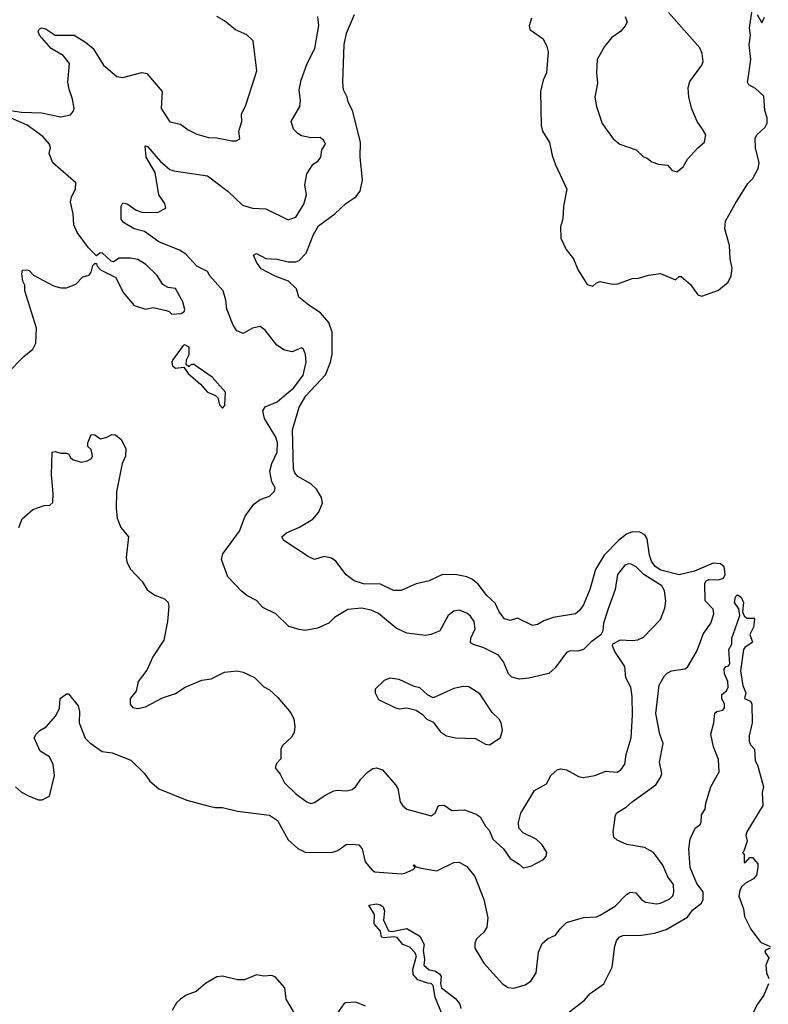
# Model space of a CAD drawing. Extents: x 2293139 to 2515392, y 824115 to 1006937.
# Tile 80 of 256: x 2345285 to 2349269, y 912977 to 918218. Entities that reach past the tile are written whole.
import ezdxf

# ---------------------------------------------------------------- set-up
doc = ezdxf.new("R2010")
doc.units = 0

msp = doc.modelspace()

# ---------------------------------------------------------------- linework, layer by layer
at = {"layer": '0CON10XD'}
for points in [[(2348009.2, 918225), (2347996.5, 918185), (2347999.6, 918165), (2348070.8, 918115), (2348090.8, 918075), (2348097, 918047), (2348088.6, 917935), (2348070.5, 917895), (2348056.2, 917835), (2348061.2, 917655), (2348067.3, 917625), (2348104.7, 917564.7), (2348118.5, 917495), (2348137.5, 917445), (2348197.1, 917315), (2348179.5, 917225), (2348175, 917157.5), (2348163.5, 917115), (2348165.6, 917055), (2348194.2, 916995), (2348232, 916945), (2348255, 916887.5), (2348305, 916807.5), (2348335, 916800), (2348355, 916816.7), (2348375, 916823.3), (2348439.5, 916810.5), (2348468.3, 916811.7), (2348545, 916840), (2348578.3, 916841.7), (2348631.7, 916858.3), (2348695, 916866.7), (2348775, 916832.5), (2348795, 916850), (2348805, 916850), (2348855, 916807.5), (2348895, 916752.5), (2348915, 916746.7), (2349005, 916778), (2349055, 916820), (2349071.4, 916855), (2349077.5, 916895), (2349065.9, 916944.1), (2349062.5, 917015), (2349037.5, 917105), (2349041.4, 917145), (2349092.4, 917237.6), (2349160.8, 917345), (2349187, 917373), (2349215.8, 917425), (2349221.4, 917455), (2349201.4, 917535), (2349200, 917585), (2349207.5, 917605), (2349253.3, 917645), (2349263.6, 917666.4), (2349263.3, 917695), (2349250, 917735), (2349245, 917810), (2349200.5, 917850.5), (2349165, 917871.2), (2349159.2, 917885), (2349161.9, 917905), (2349176.9, 918005), (2349166.7, 918083.3), (2349173.8, 918135), (2349170, 918175), (2349185, 918280)], [(2345247, 917733), (2345294.6, 917724.6), (2345402.2, 917722.2), (2345505, 917700.5), (2345555, 917710.6), (2345570.7, 917729.3), (2345575.5, 917745), (2345567.3, 917795), (2345548.2, 917848.2), (2345542.2, 917885), (2345550, 917985), (2345517.5, 918027.5), (2345453.5, 918065), (2345390.5, 918135), (2345382.9, 918155), (2345391.7, 918168.3), (2345405, 918174.3), (2345427.1, 918167.1), (2345475, 918135.6), (2345575, 918135.7), (2345635, 918098.5), (2345675.7, 918065), (2345731.2, 917975), (2345802.5, 917915), (2345835, 917909.4), (2345935.8, 917935.8), (2345961.7, 917931.7), (2346043.3, 917835), (2346038.8, 917745), (2346085, 917674), (2346141.7, 917661.7), (2346181.7, 917631.7), (2346227.7, 917607.7), (2346290.7, 917590.7), (2346335, 917588.6), (2346415, 917573.3), (2346436.7, 917573.3), (2346457, 917583), (2346451.2, 917625), (2346468, 917675), (2346466, 917715), (2346488.3, 917761.7), (2346548.1, 917945), (2346527.5, 918105), (2346495, 918137.1), (2346433.8, 918163.8), (2346375, 918211.4), (2346335, 918233.8)], [(2345263.8, 914135), (2345295, 914105.8), (2345335, 914084), (2345385, 914066), (2345405, 914065.8), (2345444.2, 914085), (2345470.6, 914195), (2345463.7, 914253.7), (2345444.4, 914294.4), (2345394, 914325), (2345362.5, 914395), (2345372.5, 914415), (2345392.5, 914435), (2345425.9, 914454.1), (2345477.3, 914512.7), (2345496.4, 914553.6), (2345500, 914605), (2345535, 914630), (2345545, 914630), (2345596.2, 914565), (2345603.3, 914535), (2345601.2, 914475), (2345634.3, 914394.3), (2345658.1, 914368.1), (2345725, 914322), (2345777.5, 914315), (2345876.5, 914276.5), (2345950, 914205), (2345978, 914165), (2346025, 914124.2), (2346175, 914064.3), (2346286.7, 914033.3), (2346325, 914023.8), (2346365, 914024), (2346445, 914004.2), (2346615, 913984.3), (2346657.5, 913955), (2346715, 913852.9), (2346766.2, 913806.2), (2346805, 913786.9), (2346945, 913785.5), (2346978, 913795), (2347023.2, 913826.8), (2347055, 913830), (2347090, 913825), (2347107.1, 913805), (2347124, 913735), (2347160.3, 913690.3), (2347175, 913682), (2347315, 913670.8), (2347335, 913674.2), (2347380, 913695), (2347390, 913705), (2347380, 913715), (2347385, 913720), (2347390, 913710), (2347421.4, 913701.4), (2347505, 913688), (2347595, 913730.8), (2347625, 913734.2), (2347665, 913710), (2347707, 913657), (2347755.6, 913534.4), (2347776.8, 913436.8), (2347772.1, 913387.9), (2347755, 913360), (2347717.1, 913325), (2347707.9, 913302.1), (2347707.1, 913275), (2347755, 913195.7), (2347854.3, 913085), (2347885, 913066.9), (2347915, 913062.9), (2347975, 913080.6), (2348005, 913100.8), (2348034.4, 913145), (2348046.9, 913255), (2348065, 913300), (2348094.2, 913325.8), (2348137.5, 913345), (2348160.9, 913379.1), (2348195, 913412), (2348285, 913438.5), (2348355, 913443.3), (2348375, 913450.6), (2348455, 913500), (2348515, 913560.8), (2348535, 913572.9), (2348565, 913570.8), (2348594.6, 913534.6), (2348615, 913520.6), (2348675, 913511.8), (2348695, 913514.6), (2348745, 913538.5), (2348761.1, 913555), (2348767.1, 913572.9), (2348764.4, 913615), (2348735.4, 913655.4), (2348707.3, 913717.3), (2348658.8, 913785), (2348611.3, 913811.3), (2348517.2, 913827.2), (2348465, 913850.8), (2348447.3, 913867.3), (2348444.2, 913895), (2348455.7, 913984.3), (2348463.2, 913996.8), (2348515, 914027.5), (2348544.6, 914055.4), (2348670, 914145), (2348696.3, 914183.7), (2348701.9, 914205), (2348690, 914265), (2348710, 914365), (2348692.9, 914415), (2348670.4, 914525), (2348688.6, 914675), (2348716.7, 914725), (2348731.2, 914738.8), (2348755, 914751.2), (2348825, 914762), (2348838.7, 914771.3), (2348887.1, 914852.9), (2348907.2, 914902.8), (2348922.9, 914947.1), (2348963.6, 915005), (2348979.7, 915055), (2348975, 915079.5), (2348933.4, 915125), (2348930.8, 915219.2), (2348938.9, 915231.1), (2348952.8, 915237.2), (2349005, 915235.4), (2349030.6, 915245), (2349039.1, 915265), (2349034.4, 915305), (2349015, 915321.9), (2348975, 915325.5), (2348877.1, 915282.9), (2348795, 915262.2), (2348697.1, 915287.1), (2348667.2, 915307.2), (2348647.4, 915335), (2348637.1, 915367.1), (2348624.2, 915455), (2348611.5, 915475), (2348585, 915490), (2348545, 915491.7), (2348515, 915478.6), (2348472.2, 915445), (2348395, 915366.8), (2348349.4, 915290.6), (2348320.2, 915185), (2348285, 915103.3), (2348265, 915072.2), (2348244, 915055), (2348123.9, 915036.1), (2348075, 915018), (2348041.9, 914998.1), (2348015, 914993.3), (2347935, 915032.5), (2347895, 915019.2), (2347865, 915028.6), (2347836.4, 915065), (2347815, 915111.9), (2347772, 915152), (2347725, 915213.2), (2347695, 915238.4), (2347665, 915251.9), (2347612.5, 915262.5), (2347535, 915264.6), (2347465, 915231.1), (2347395.9, 915214.1), (2347315, 915178.6), (2347275, 915179.4), (2347205, 915213.4), (2347115, 915215.3), (2347065, 915230.8), (2347022.3, 915262.3), (2346968.5, 915335), (2346945, 915351.5), (2346905, 915359.5), (2346855, 915344.3), (2346820.6, 915360.6), (2346691.2, 915445), (2346680, 915465), (2346705, 915486), (2346775, 915515.6), (2346845, 915559.5), (2346875.3, 915595), (2346896.2, 915645), (2346892.1, 915675), (2346865, 915719.2), (2346835, 915746.5), (2346765, 915786.9), (2346748.8, 915805), (2346742, 915825), (2346737.8, 916035), (2346773.1, 916155), (2346807.7, 916215), (2346913.4, 916326.6), (2346940, 916395), (2346947.5, 916435), (2346948.5, 916555), (2346931.1, 916605), (2346886.6, 916656.6), (2346825, 916698.1), (2346771.4, 916741.4), (2346758, 916785), (2346715.5, 916825.5), (2346645, 916851.9), (2346570.8, 916890.8), (2346545, 916926.2), (2346530, 916965), (2346545, 916972.5), (2346595, 916946.9), (2346655, 916942.7), (2346715, 916928.2), (2346755, 916928.2), (2346772.5, 916935), (2346810, 916975), (2346848.2, 917075), (2346875, 917120), (2346962, 917185), (2347020.9, 917239.1), (2347075, 917274.4), (2347097.5, 917305), (2347110.5, 917365), (2347098, 917485), (2347098.2, 917565), (2347056.8, 917735), (2347034.4, 917775), (2347028.6, 917805), (2347008, 917845), (2347004.4, 917885), (2347012.1, 918085), (2347025.4, 918145), (2347066.8, 918245)], [(2346803.4, 917336.6), (2346813.7, 917396.3), (2346845, 917446.2), (2346873.9, 917466.1), (2346887.5, 917485), (2346893.3, 917525), (2346912.5, 917555), (2346903.3, 917575), (2346885, 917590), (2346835, 917588.8), (2346785, 917600), (2346765, 917611.4), (2346742.9, 917635), (2346730, 917675), (2346776.5, 917755), (2346780, 917785), (2346772.9, 917845), (2346782.9, 917895), (2346815.9, 917984.1), (2346856.4, 918065), (2346877, 918187), (2346872, 918235)], [(2348507.5, 918235), (2348517.5, 918205), (2348507.5, 918185), (2348485, 918156.7), (2348435, 918121.2), (2348398.1, 918075), (2348359.4, 918005), (2348355.7, 917935), (2348361.2, 917878.8), (2348345.8, 917805), (2348354.2, 917755), (2348385.8, 917665), (2348443.5, 917583.5), (2348480, 917555), (2348566.7, 917525), (2348605, 917486.7), (2348625, 917480), (2348650.3, 917460.3), (2348685, 917448), (2348733.6, 917443.6), (2348757.5, 917415), (2348783, 917407), (2348815.8, 917434.2), (2348838.8, 917475), (2348893.7, 917536.3), (2348930, 917565), (2348936.2, 917605), (2348919.2, 917635), (2348891.5, 917675), (2348863.1, 917743.1), (2348846.8, 917805), (2348842.9, 917855), (2348851.3, 917888.7), (2348915.8, 917975), (2348922.5, 917995), (2348917.9, 918037.9), (2348905, 918068), (2348737.5, 918255)], [(2349210, 918245), (2349235, 918200), (2349248.3, 918231.7)], [(2345217.3, 916332.7), (2345306.7, 916425), (2345355, 916464), (2345370.5, 916495), (2345375.5, 916575), (2345313.3, 916775), (2345312.5, 916805), (2345302.5, 916825), (2345297.5, 916865), (2345300, 916885), (2345323.6, 916886.4), (2345335, 916883.3), (2345358.3, 916858.3), (2345465, 916801.2), (2345505, 916790), (2345535, 916790), (2345585, 916810), (2345621.7, 916848.3), (2345655, 916857.5), (2345665.9, 916874.1), (2345675, 916910), (2345685, 916920), (2345695, 916920), (2345697.5, 916905), (2345715, 916886.7), (2345796.2, 916845), (2345835.6, 916765.6), (2345895, 916697.1), (2345955, 916677.5), (2345995, 916685.8), (2346065, 916670), (2346080, 916665), (2346095, 916650), (2346143.9, 916653.9), (2346161.2, 916665), (2346164, 916675), (2346154.3, 916715), (2346115, 916786.2), (2346075, 916792.5), (2346048, 916808), (2346016.8, 916856.8), (2345956.5, 916915), (2345915, 916940.8), (2345875, 916948.8), (2345815, 916948.1), (2345785, 916928), (2345772.7, 916932.7), (2345725, 916975.8), (2345712.5, 916975), (2345695, 916960), (2345652.4, 917002.4), (2345591.4, 917085), (2345573.1, 917125), (2345569.6, 917185), (2345555.5, 917245.5), (2345560.9, 917275), (2345581.9, 917315), (2345585, 917350), (2345462.5, 917455), (2345442, 917505), (2345449.2, 917535), (2345444.2, 917555), (2345409.2, 917595), (2345325, 917656.5), (2345237.1, 917695)], [(2345280.8, 915515), (2345299.1, 915560.9), (2345355, 915611.2), (2345415, 915631.2), (2345446.7, 915633.3), (2345461.7, 915648.3), (2345463.8, 915695), (2345454.3, 915795.7), (2345457.5, 915915), (2345475, 915918.8), (2345505, 915910), (2345535, 915911.2), (2345545, 915906.7), (2345555, 915887.5), (2345570, 915875), (2345615, 915863.3), (2345645, 915868.8), (2345667.7, 915882.3), (2345673.3, 915895), (2345665, 915930), (2345647.5, 915945), (2345647.5, 915965), (2345665, 916010), (2345685, 916007.5), (2345715, 915987.5), (2345750, 915995), (2345775, 916010), (2345795, 916007.5), (2345825, 915982.5), (2345850, 915935), (2345848, 915895), (2345830, 915855), (2345801.4, 915705), (2345798.9, 915615), (2345804.4, 915565), (2345822.9, 915515), (2345864, 915465), (2345851.4, 915355), (2345855, 915332.5), (2345874, 915295), (2345937.5, 915227.5), (2345963, 915183), (2346005, 915153.8), (2346055.8, 915135.8), (2346075.7, 915115.7), (2346079.2, 915095), (2346072.5, 915015), (2346052.5, 914915), (2345994.5, 914825.5), (2345961.2, 914755), (2345916, 914695), (2345906, 914644), (2345872.5, 914605), (2345873.3, 914575), (2345885, 914557.5), (2345915, 914551.2), (2345955, 914560), (2346045, 914607.5), (2346115, 914630.6), (2346165.5, 914664.5), (2346255, 914701.4), (2346305, 914709.2), (2346375.5, 914744.5), (2346442.6, 914752.6), (2346475.4, 914745.4), (2346535, 914716), (2346585, 914666), (2346615, 914650), (2346659.8, 914609.8), (2346728.3, 914528.3), (2346744, 914495), (2346749.2, 914455), (2346745.7, 914424.3), (2346731.1, 914398.9), (2346684, 914355), (2346676, 914335), (2346675.8, 914284.2), (2346651.2, 914258.8), (2346644.2, 914235), (2346671.2, 914201.2), (2346695, 914155.6), (2346755, 914096.9), (2346813.3, 914055), (2346835, 914046.2), (2346855, 914051.2), (2346910.3, 914089.7), (2346957.3, 914112.7), (2346975, 914116.9), (2347025, 914113.1), (2347055, 914120), (2347074.5, 914135.5), (2347100.6, 914175), (2347135, 914210), (2347165, 914231.4), (2347185, 914235.8), (2347216.2, 914225), (2347286, 914145), (2347298, 914125), (2347310, 914055), (2347325, 914032.5), (2347346.2, 914016.2), (2347475, 913980.8), (2347495.7, 913995), (2347514.2, 914035.8), (2347545, 914037.5), (2347585, 914008.8), (2347652.4, 914012.4), (2347715, 913989.2), (2347735.7, 913975), (2347764.7, 913924.7), (2347783.4, 913903.4), (2347803.8, 913855), (2347860, 913805), (2347895, 913753.3), (2347943.6, 913723.6), (2347965, 913703.3), (2348005, 913712), (2348072.7, 913747.3), (2348086.7, 913765), (2348090, 913785), (2348066, 913825), (2348033.8, 913855), (2347965, 913889.2), (2347942.5, 913915), (2347940.6, 913945), (2347952.9, 913995), (2348025, 914114), (2348089.7, 914150.3), (2348112, 914195), (2348145, 914225.7), (2348165, 914230.6), (2348195, 914225.6), (2348260, 914190), (2348284.5, 914184.5), (2348345.4, 914194.6), (2348405, 914217.8), (2348465, 914212.2), (2348485, 914225.7), (2348506.5, 914255), (2348513.4, 914306.6), (2348539.2, 914395), (2348546.7, 914515), (2348544.7, 914615), (2348538.5, 914665), (2348511.5, 914715), (2348506.5, 914775), (2348452, 914855), (2348440, 914885), (2348442.5, 914895), (2348482.9, 914917.1), (2348545, 914913.1), (2348575, 914916.9), (2348605, 914930.6), (2348695.4, 915025), (2348719.5, 915085), (2348723.6, 915125), (2348717.4, 915177.4), (2348703.5, 915205), (2348606.9, 915265), (2348565.8, 915305), (2348539.1, 915319.1), (2348525, 915321.5), (2348506.2, 915313.8), (2348466.7, 915265), (2348454.5, 915185), (2348415, 915076.7), (2348392.5, 915005), (2348388.8, 914965), (2348377.3, 914942.7), (2348325, 914904.2), (2348285.3, 914864.7), (2348255, 914856.4), (2348215, 914858.5), (2348195, 914850), (2348135, 914767.1), (2348102, 914738), (2347995, 914713.6), (2347945, 914707.5), (2347905, 914717.5), (2347885.9, 914735.9), (2347859.7, 914799.7), (2347832.7, 914835), (2347755, 914874.6), (2347695, 914893.1), (2347685, 914901.2), (2347685.7, 914925), (2347710, 914975), (2347704.4, 915015), (2347685, 915042.9), (2347665, 915059.2), (2347625, 915074), (2347595, 915070), (2347565, 915046), (2347521.4, 914965), (2347475, 914945.4), (2347445, 914940), (2347345, 914951.4), (2347289.1, 914979.1), (2347195, 915056.2), (2347155, 915074.5), (2347105, 915084.5), (2347032.4, 915077.6), (2346960, 915035), (2346930, 915005), (2346870.9, 914979.1), (2346805, 914965.7), (2346772.1, 914972.1), (2346717.4, 914987.4), (2346648.8, 915055), (2346579.3, 915089.3), (2346546.3, 915126.3), (2346493.4, 915153.4), (2346465, 915176), (2346392.2, 915252.2), (2346360, 915345), (2346366.5, 915375), (2346454.5, 915495), (2346485.4, 915575), (2346530.6, 915639.4), (2346565, 915664.5), (2346615, 915680.8), (2346642.1, 915707.9), (2346644.4, 915725), (2346628, 915758), (2346616.7, 915815), (2346626.6, 915855), (2346655.9, 915915), (2346657.6, 915965), (2346648.9, 915995), (2346588.5, 916095), (2346578.5, 916135), (2346592.3, 916157.7), (2346656.2, 916183.8), (2346705, 916226.2), (2346745, 916258.5), (2346793.3, 916325), (2346809.4, 916395), (2346805.7, 916435), (2346795, 916463.3), (2346785, 916471.2), (2346735, 916450), (2346695, 916458), (2346654.6, 916484.6), (2346592, 916565), (2346565, 916584), (2346525, 916575.7), (2346475, 916546.9), (2346440.8, 916560.8), (2346421.2, 916591.2), (2346386.9, 916676.9), (2346382.2, 916725), (2346367.9, 916775), (2346297.3, 916855), (2346285, 916878.1), (2346227.5, 916905), (2346168.8, 916968.8), (2346135, 916990.5), (2346025.2, 917035.2), (2345950.1, 917090.1), (2345894.4, 917105), (2345837.9, 917137.9), (2345825.5, 917155.5), (2345825.8, 917225), (2345835, 917243.3), (2345857.5, 917237.5), (2345905, 917204.4), (2345935, 917193.3), (2346018.9, 917191.1), (2346062.5, 917215), (2346058.3, 917238.3), (2346025.5, 917285.5), (2346005.8, 917405), (2345957.8, 917485), (2345953.8, 917546.2), (2345965, 917543.3), (2346035, 917463.6), (2346085, 917420.9), (2346105, 917413.2), (2346285, 917387.1), (2346395, 917303.6), (2346470.9, 917230.9), (2346525, 917214.4), (2346595, 917210), (2346715, 917152.5), (2346755, 917167.1), (2346797.5, 917235), (2346812.2, 917285), (2346803.4, 917336.6)], [(2346365, 916150), (2346376.4, 916163.6), (2346380, 916235), (2346310, 916315), (2346211.7, 916381.7), (2346198.3, 916381.7), (2346185, 916370), (2346171.7, 916381.7), (2346173, 916407), (2346187.5, 916435), (2346187.5, 916475), (2346165, 916487.5), (2346155, 916482.5), (2346099.2, 916405), (2346094.4, 916394.4), (2346098, 916375), (2346115, 916362), (2346158.3, 916368.3), (2346182.5, 916335), (2346247.7, 916277.7), (2346284.3, 916234.3), (2346327, 916217), (2346340, 916205), (2346348.3, 916168.3), (2346365, 916150)], [(2348205, 912930.8), (2348290.3, 912999.7), (2348322, 913035), (2348394.5, 913085.5), (2348438.8, 913175), (2348453.2, 913286.8), (2348461.4, 913315), (2348475, 913334), (2348495, 913342.5), (2348595, 913345.7), (2348664.5, 913355.5), (2348725, 913374.4), (2348839.1, 913440.9), (2348865, 913477.1), (2348912.9, 913515), (2348921.8, 913535), (2348922.2, 913575), (2348889.2, 913619.2), (2348852.7, 913705), (2348845.6, 913805), (2348854.3, 913855), (2348880, 913915), (2348905, 913932.5), (2348912.5, 913945), (2348913.3, 913985), (2348933.3, 914015), (2348936.7, 914046.7), (2348963.3, 914135), (2349007.5, 914215), (2349005, 914280), (2348977.7, 914347.7), (2348964.3, 914415), (2348980, 914475), (2348984.4, 914525.6), (2348995, 914536.2), (2349027, 914543), (2349036.7, 914555), (2349036.2, 914575), (2349022, 914605), (2349022, 914625), (2349047.5, 914645), (2349056, 914665), (2349054.2, 914695), (2349036.7, 914735), (2349035, 914760), (2349043.3, 914775), (2349055, 914776.2), (2349065, 914787.5), (2349060, 914865), (2349075.7, 914894.3), (2349074.6, 914925), (2349092.5, 914975), (2349117, 915047), (2349111.7, 915081.7), (2349089.4, 915115), (2349094.5, 915145.5), (2349105, 915156.7), (2349124.3, 915144.3), (2349138, 915115), (2349132.5, 915065), (2349140, 915045), (2349155, 915032), (2349193, 915033), (2349196.1, 915026.1), (2349190.5, 914985), (2349170.7, 914945), (2349186, 914905), (2349143.6, 914876.4), (2349137.1, 914865), (2349121.1, 914751.1), (2349134.5, 914674.5), (2349150, 914635), (2349143.3, 914605), (2349175, 914590), (2349182, 914575), (2349182.7, 914475), (2349167.8, 914405), (2349168, 914378), (2349175, 914357.5), (2349196.2, 914335), (2349200, 914275), (2349214.3, 914245), (2349244.4, 914135), (2349237.5, 914105), (2349240.9, 914035), (2349154.4, 913895), (2349150, 913875), (2349156.7, 913845), (2349138.3, 913791.7), (2349132.5, 913785), (2349140, 913775), (2349141.7, 913731.7), (2349148.3, 913731.7), (2349171.7, 913758.3), (2349185, 913757.5), (2349213.3, 913725), (2349214, 913705), (2349205.6, 913665), (2349190.8, 913645), (2349148, 913622), (2349127.3, 913602.7), (2349116.9, 913583.1), (2349112.3, 913552.3), (2349136.4, 913485), (2349143.1, 913445), (2349176.7, 913376.7), (2349227.9, 913307.9), (2349280, 913285)], [(2347785, 914358.8), (2347795, 914363.3), (2347843.6, 914396.4), (2347853.9, 914436.1), (2347848, 914475), (2347836.7, 914495), (2347799.5, 914529.5), (2347735, 914628.8), (2347675, 914666.2), (2347645, 914668.6), (2347595, 914657.1), (2347485, 914607.5), (2347455, 914623.3), (2347415, 914662), (2347385, 914668.8), (2347305.7, 914705.7), (2347255, 914712.5), (2347225, 914701.2), (2347177.5, 914655), (2347176.7, 914635), (2347195, 914600), (2347285, 914554.2), (2347305, 914550), (2347345, 914554), (2347395, 914543.3), (2347429.5, 914519.5), (2347452.5, 914495), (2347485, 914478.8), (2347525, 914426.7), (2347557.5, 914405), (2347605, 914395.8), (2347710.9, 914390.9), (2347765, 914362), (2347785, 914358.8)], [(2347533.5, 912923.5), (2347495.6, 913015), (2347485, 913077.5), (2347475, 913088), (2347455, 913089.2), (2347405, 913107.8), (2347379.4, 913135), (2347377.9, 913162.1), (2347397.5, 913235), (2347386.7, 913255), (2347360.8, 913280.8), (2347325, 913296), (2347295, 913332.2), (2347275, 913335.6), (2347225, 913330), (2347210.6, 913335), (2347205, 913366.7), (2347172, 913405), (2347174.3, 913455), (2347143.3, 913505), (2347185, 913511.4), (2347205, 913507.1), (2347220, 913495), (2347227.1, 913475), (2347221.4, 913425), (2347248.2, 913368.2), (2347265, 913364.3), (2347345, 913381.2), (2347415, 913338.8), (2347437.8, 913295), (2347433.1, 913265), (2347439.4, 913215), (2347436.2, 913185), (2347465, 913160), (2347495, 913154.3), (2347518.9, 913138.9), (2347527.5, 913125), (2347524.4, 913085), (2347530, 913065), (2347606.4, 913006.4)], [(2349280, 913275), (2349254.2, 913265.8), (2349250, 913255), (2349272.5, 913225), (2349256.7, 913185), (2349260, 913145), (2349272, 913115)], [(2346763.7, 912903.7), (2346704.2, 913005), (2346695.8, 913065), (2346645, 913122.5), (2346625, 913130), (2346585, 913127.5), (2346545, 913134.4), (2346482.4, 913107.6), (2346445, 913107.7), (2346365, 913126.7), (2346335, 913122.5), (2346275, 913087.3), (2346225, 913044.8), (2346171.1, 913025), (2346141.8, 913005), (2346120.4, 912985), (2346096.4, 912943.7)], [(2349271.2, 913085), (2349245.7, 913025), (2349212, 912978), (2349175, 912904.3)], [(2347125, 912967.5), (2347075, 912987.5), (2347020, 912985), (2347010, 912980), (2346973.9, 912926.1)], [(2347606.4, 913006.4), (2347628.3, 912978.3), (2347633.3, 912955)]]:
    msp.add_lwpolyline(points, dxfattribs=at)

doc.saveas('drawing.dxf')
